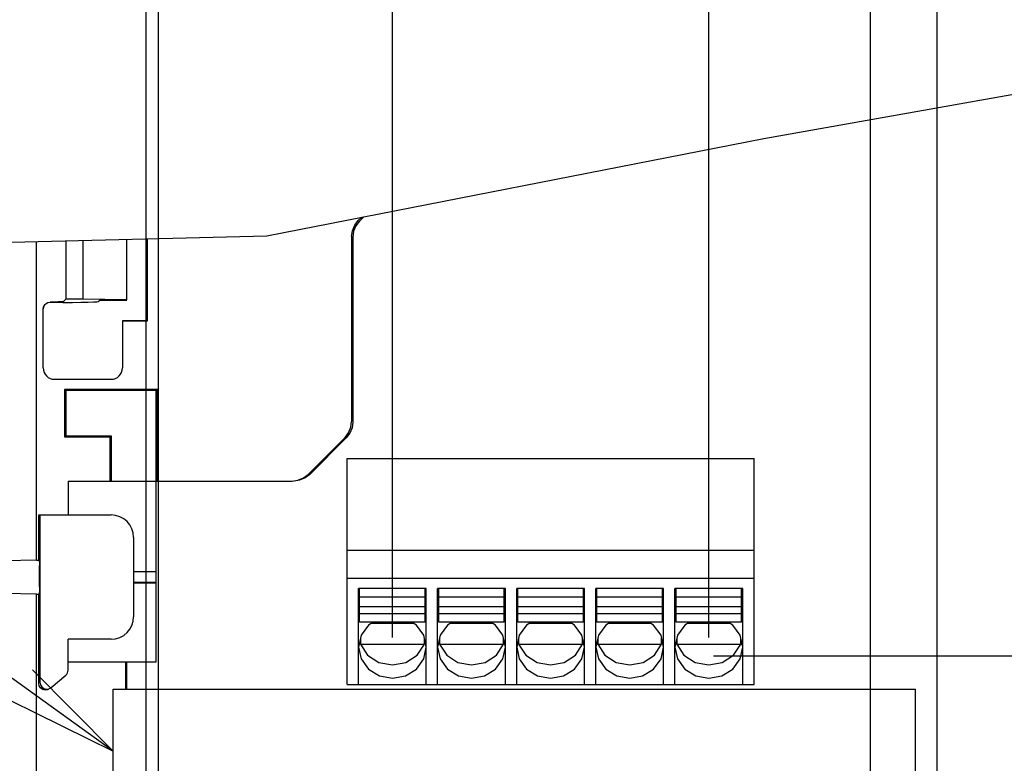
# Model space of a CAD drawing. Extents: x 36 to 410, y 13 to 287.
# Tile 11 of 18: x 241 to 267, y 93 to 113. Entities that reach past the tile are written whole.
import ezdxf

# ---------------------------------------------------------------- set-up
doc = ezdxf.new("R2010")
doc.units = 0
doc.header["$LTSCALE"] = 23.1
doc.layers.get('0').update_dxf_attribs({"linetype": 'CONTINUOUS'})
doc.layers.add('ALL_DIM', color=7, linetype='CONTINUOUS')
doc.layers.add('ALL_NOTE', color=7, linetype='CONTINUOUS')
doc.dimstyles.get("Standard").update_dxf_attribs({"dimtxt": 2.5, "dimasz": 2.5, "dimexe": 1.25, "dimexo": 0.625, "dimtad": 1, "dimcen": 2.5, "dimazin": 3, "dimtfac": 1, "dimtmove": 0, "dimatfit": 3})

# ---------------------------------------------------------------- blocks, each defined once
blk = doc.blocks.new('_OPEN')
at = {"color": 0, "linetype": 'BYBLOCK'}
for p, q in [((0, 0), (-1, 0.1667)), ((-1, -0.1667), (0, 0)), ((-1, 0), (0, 0))]:
    blk.add_line(p, q, dxfattribs=at)
blk = doc.blocks.new('_DOT')
at = {"color": 0, "linetype": 'BYBLOCK'}
blk.add_line((-0.1667, 0), (-1, 0), dxfattribs=at)
at = {"color": 0, "linetype": 'BYBLOCK', "const_width": 0.1667}
blk.add_lwpolyline([(-0.0833, 0, 1), (0.0833, 0, 1)], format="xyb", close=True, dxfattribs=at)
blk = doc.blocks.new('*D22')
at = {"layer": 'ALL_DIM', "color": 2, "linetype": 'CONTINUOUS'}
for p, q in [((269.633, 84.298), (269.633, 124.311)), ((275.633, 84.298), (275.633, 124.311)), ((269.633, 123.311), (264.633, 123.311)), ((264.633, 123.311), (272.633, 123.311)), ((290.529, 123.311), (272.633, 123.311)), ((275.633, 123.311), (290.529, 123.311))]:
    blk.add_line(p, q, dxfattribs=at)
at = {"layer": 'ALL_DIM', "color": 2, "linetype": 'CONTINUOUS', "xscale": 3, "yscale": 3, "zscale": 3}
blk.add_blockref('_DOT', (269.633, 123.311), dxfattribs=at)
at = {"layer": 'ALL_DIM', "color": 2, "linetype": 'CONTINUOUS', "xscale": 3, "yscale": 3, "zscale": 3, "rotation": 180}
blk.add_blockref('_OPEN', (275.633, 123.311), dxfattribs=at)
blk = doc.blocks.new('*D23')
at = {"layer": 'ALL_DIM', "color": 2, "linetype": 'CONTINUOUS'}
for p, q in [((265.211, 84.298), (265.211, 124.311)), ((269.633, 84.298), (269.633, 124.311)), ((265.211, 123.311), (256.146, 123.311)), ((256.146, 123.311), (267.422, 123.311)), ((274.633, 123.311), (267.422, 123.311)), ((269.633, 123.311), (274.633, 123.311))]:
    blk.add_line(p, q, dxfattribs=at)
at = {"layer": 'ALL_DIM', "color": 2, "linetype": 'CONTINUOUS', "xscale": 3, "yscale": 3, "zscale": 3}
blk.add_blockref('_OPEN', (265.211, 123.311), dxfattribs=at)
at = {"layer": 'ALL_DIM', "color": 2, "linetype": 'CONTINUOUS', "xscale": 3, "yscale": 3, "zscale": 3, "rotation": 180}
blk.add_blockref('_DOT', (269.633, 123.311), dxfattribs=at)
blk = doc.blocks.new('*D24')
at = {"layer": 'ALL_DIM', "color": 2, "linetype": 'CONTINUOUS'}
for p, q in [((259.151, 127.842), (259.151, 131.798)), ((265.211, 84.298), (265.211, 131.798)), ((259.151, 130.798), (254.151, 130.798)), ((254.151, 130.798), (262.181, 130.798)), ((277.627, 130.798), (262.181, 130.798)), ((265.211, 130.798), (277.627, 130.798)), ((259.151, 96.538), (259.151, 122.066))]:
    blk.add_line(p, q, dxfattribs=at)
at = {"layer": 'ALL_DIM', "color": 2, "linetype": 'CONTINUOUS', "xscale": 3, "yscale": 3, "zscale": 3}
blk.add_blockref('_OPEN', (259.151, 130.798), dxfattribs=at)
at = {"layer": 'ALL_DIM', "color": 2, "linetype": 'CONTINUOUS', "xscale": 3, "yscale": 3, "zscale": 3, "rotation": 180}
blk.add_blockref('_OPEN', (265.211, 130.798), dxfattribs=at)
blk = doc.blocks.new('*D25')
at = {"layer": 'ALL_DIM', "color": 2, "linetype": 'CONTINUOUS'}
for p, q in [((250.751, 96.538), (250.751, 131.798)), ((259.151, 128.493), (259.151, 131.798)), ((254.951, 130.798), (226.379, 130.798)), ((250.751, 130.798), (254.951, 130.798)), ((259.151, 130.798), (254.951, 130.798))]:
    blk.add_line(p, q, dxfattribs=at)
at = {"layer": 'ALL_DIM', "color": 2, "linetype": 'CONTINUOUS', "xscale": 3, "yscale": 3, "zscale": 3, "rotation": 180}
blk.add_blockref('_OPEN', (250.751, 130.798), dxfattribs=at)
at = {"layer": 'ALL_DIM', "color": 2, "linetype": 'CONTINUOUS', "xscale": 3, "yscale": 3, "zscale": 3}
blk.add_blockref('_OPEN', (259.151, 130.798), dxfattribs=at)
blk = doc.blocks.new('*D26')
at = {"layer": 'ALL_DIM', "color": 2, "linetype": 'CONTINUOUS'}
for p, q in [((263.441, 126.276), (263.441, 139.301)), ((265.211, 84.298), (265.211, 139.301)), ((263.441, 138.301), (258.441, 138.301)), ((258.441, 138.301), (264.326, 138.301)), ((271.455, 138.301), (264.326, 138.301)), ((265.211, 138.301), (271.455, 138.301)), ((263.441, 90.418), (263.441, 122.049))]:
    blk.add_line(p, q, dxfattribs=at)
at = {"layer": 'ALL_DIM', "color": 2, "linetype": 'CONTINUOUS', "xscale": 3, "yscale": 3, "zscale": 3}
blk.add_blockref('_OPEN', (263.441, 138.301), dxfattribs=at)
at = {"layer": 'ALL_DIM', "color": 2, "linetype": 'CONTINUOUS', "xscale": 3, "yscale": 3, "zscale": 3, "rotation": 180}
blk.add_blockref('_OPEN', (265.211, 138.301), dxfattribs=at)
blk = doc.blocks.new('*D27')
at = {"layer": 'ALL_DIM', "color": 2, "linetype": 'CONTINUOUS'}
for p, q in [((244.541, 90.418), (244.541, 139.301)), ((263.441, 128.293), (263.441, 139.301)), ((253.991, 138.301), (222.18, 138.301)), ((244.541, 138.301), (253.991, 138.301)), ((263.441, 138.301), (253.991, 138.301))]:
    blk.add_line(p, q, dxfattribs=at)
at = {"layer": 'ALL_DIM', "color": 2, "linetype": 'CONTINUOUS', "xscale": 3, "yscale": 3, "zscale": 3, "rotation": 180}
blk.add_blockref('_OPEN', (244.541, 138.301), dxfattribs=at)
at = {"layer": 'ALL_DIM', "color": 2, "linetype": 'CONTINUOUS', "xscale": 3, "yscale": 3, "zscale": 3}
blk.add_blockref('_OPEN', (263.441, 138.301), dxfattribs=at)
blk = doc.blocks.new('*D28')
at = {"layer": 'ALL_DIM', "color": 2, "linetype": 'CONTINUOUS'}
for p, q in [((244.211, 84.298), (244.211, 146.869)), ((265.211, 84.298), (265.211, 146.869)), ((244.211, 145.869), (254.711, 145.869)), ((265.211, 145.869), (254.711, 145.869))]:
    blk.add_line(p, q, dxfattribs=at)
at = {"layer": 'ALL_DIM', "color": 2, "linetype": 'CONTINUOUS', "xscale": 3, "yscale": 3, "zscale": 3, "rotation": 180}
blk.add_blockref('_OPEN', (244.211, 145.869), dxfattribs=at)
at = {"layer": 'ALL_DIM', "color": 2, "linetype": 'CONTINUOUS', "xscale": 3, "yscale": 3, "zscale": 3}
blk.add_blockref('_OPEN', (265.211, 145.869), dxfattribs=at)
blk = doc.blocks.new('*D29')
at = {"layer": 'ALL_DIM', "color": 2, "linetype": 'CONTINUOUS'}
for p, q in [((199.601, 67.944), (199.601, 146.869)), ((244.211, 84.298), (244.211, 146.869)), ((199.601, 145.869), (221.906, 145.869)), ((244.211, 145.869), (221.906, 145.869))]:
    blk.add_line(p, q, dxfattribs=at)
at = {"layer": 'ALL_DIM', "color": 2, "linetype": 'CONTINUOUS', "xscale": 3, "yscale": 3, "zscale": 3, "rotation": 180}
blk.add_blockref('_OPEN', (199.601, 145.869), dxfattribs=at)
at = {"layer": 'ALL_DIM', "color": 2, "linetype": 'CONTINUOUS', "xscale": 3, "yscale": 3, "zscale": 3}
blk.add_blockref('_OPEN', (244.211, 145.869), dxfattribs=at)
blk = doc.blocks.new('*D32')
at = {"layer": 'ALL_DIM', "color": 2, "linetype": 'CONTINUOUS'}
for p, q in [((289.123, 96.053), (289.123, 106.604)), ((289.123, 106.604), (289.123, 92.993)), ((259.277, 96.053), (290.123, 96.053)), ((289.123, 84.933), (289.123, 92.993)), ((263.674, 89.933), (290.123, 89.933)), ((289.123, 89.933), (289.123, 84.933))]:
    blk.add_line(p, q, dxfattribs=at)
at = {"layer": 'ALL_DIM', "color": 2, "linetype": 'CONTINUOUS', "xscale": 3, "yscale": 3, "zscale": 3}
for name, p, rotation in [('_OPEN', (289.123, 96.053), 270), ('_DOT', (289.123, 89.933), 90)]:
    blk.add_blockref(name, p, dxfattribs=dict(at, rotation=rotation))

msp = doc.modelspace()

# ---------------------------------------------------------------- linework, layer by layer
at = {"color": 7, "linetype": 'CONTINUOUS'}
for p, q in [((260.613, 109.788), (273.527, 112.072)), ((247.413, 107.2), (260.613, 109.788)), ((249.99, 107.705), (249.876, 107.592)), ((249.935, 107.695), (249.845, 107.605)), ((237.086, 106.948), (247.413, 107.2)), ((249.669, 107.18), (249.669, 102.277)), ((241.301, 98.594), (241.301, 107.051)), ((242.081, 107.07), (242.081, 105.523)), ((242.543, 105.523), (242.543, 107.081)), ((243.701, 105.499), (243.701, 107.11)), ((244.24, 104.955), (244.24, 107.123)), ((244.251, 104.944), (244.251, 107.123)), ((249.701, 107.167), (249.701, 102.264)), ((241.798, 105.444), (241.661, 105.444)), ((242.005, 105.434), (241.661, 105.433)), ((242.006, 105.449), (242.081, 105.523)), ((242.543, 105.523), (242.081, 105.523)), ((243.701, 105.499), (242.543, 105.523)), ((242.941, 105.454), (242.981, 105.494)), ((242.981, 105.494), (243.701, 105.494)), ((241.481, 103.694), (241.481, 105.264)), ((243.581, 104.955), (244.24, 104.955)), ((243.581, 104.944), (243.581, 103.694)), ((243.581, 104.944), (244.251, 104.944)), ((244.251, 104.944), (244.24, 104.955)), ((241.781, 103.394), (243.281, 103.394)), ((242.049, 103.126), (242.049, 101.863)), ((242.049, 103.126), (242.081, 103.094)), ((244.512, 103.126), (242.049, 103.126)), ((242.081, 103.094), (242.081, 101.894)), ((244.481, 103.094), (242.081, 103.094)), ((244.512, 103.126), (244.481, 103.094)), ((244.481, 95.894), (244.481, 103.094)), ((244.512, 100.694), (244.512, 103.126)), ((242.049, 101.863), (242.081, 101.894)), ((242.049, 101.863), (243.249, 101.863)), ((242.081, 101.894), (243.281, 101.894)), ((243.249, 101.863), (243.281, 101.894)), ((243.249, 101.863), (243.249, 100.694)), ((243.281, 101.894), (243.281, 100.694)), ((249.494, 101.853), (248.51, 100.87)), ((249.525, 101.84), (248.555, 100.87)), ((249.551, 95.294), (249.551, 101.294)), ((249.551, 101.294), (260.351, 101.294)), ((260.351, 95.294), (260.351, 101.294)), ((242.141, 100.694), (242.141, 99.794)), ((242.141, 100.694), (248.086, 100.694)), ((241.361, 98.594), (241.361, 99.794)), ((241.361, 99.794), (243.281, 99.794)), ((241.392, 99.794), (241.392, 95.352)), ((243.881, 99.194), (243.881, 97.094)), ((249.551, 98.855), (260.351, 98.855)), ((241.301, 98.594), (240.458, 98.579)), ((241.301, 98.594), (241.361, 98.594)), ((241.361, 98.594), (241.375, 98.579)), ((241.379, 97.889), (241.378, 98.454)), ((243.881, 98.294), (244.481, 98.294)), ((249.551, 98.114), (260.351, 98.114)), ((243.881, 98.01), (244.481, 98.01)), ((243.881, 97.994), (244.481, 97.994)), ((249.851, 95.294), (249.851, 97.838)), ((251.651, 97.838), (249.851, 97.838)), ((249.881, 96.951), (249.881, 97.834)), ((251.621, 96.951), (251.621, 97.834)), ((251.651, 95.294), (251.651, 97.838)), ((251.951, 95.294), (251.951, 97.838)), ((253.751, 97.838), (251.951, 97.838)), ((251.981, 96.951), (251.981, 97.834)), ((253.721, 96.951), (253.721, 97.834)), ((253.751, 95.294), (253.751, 97.838)), ((254.051, 95.294), (254.051, 97.838)), ((255.851, 97.838), (254.051, 97.838)), ((254.081, 96.951), (254.081, 97.834)), ((255.821, 96.951), (255.821, 97.834)), ((255.851, 95.294), (255.851, 97.838)), ((257.951, 97.838), (256.151, 97.838)), ((256.151, 95.294), (256.151, 97.838)), ((256.181, 96.951), (256.181, 97.834)), ((257.921, 96.951), (257.921, 97.834)), ((257.951, 95.294), (257.951, 97.838)), ((260.051, 97.838), (258.251, 97.838)), ((258.251, 95.294), (258.251, 97.838)), ((258.281, 96.951), (258.281, 97.834)), ((260.021, 96.951), (260.021, 97.834)), ((260.051, 95.294), (260.051, 97.838)), ((241.301, 97.694), (240.458, 97.709)), ((241.301, 91.394), (241.301, 97.694)), ((241.301, 97.694), (241.361, 97.694)), ((241.361, 97.694), (241.375, 97.709)), ((241.361, 95.326), (241.361, 97.694)), ((251.621, 97.613), (249.881, 97.613)), ((253.721, 97.613), (251.981, 97.613)), ((255.821, 97.613), (254.081, 97.613)), ((257.921, 97.613), (256.181, 97.613)), ((260.021, 97.613), (258.281, 97.613)), ((251.621, 97.359), (249.881, 97.359)), ((253.721, 97.359), (251.981, 97.359)), ((255.821, 97.359), (254.081, 97.359)), ((257.921, 97.359), (256.181, 97.359)), ((260.021, 97.359), (258.281, 97.359)), ((251.621, 97.171), (249.881, 97.171)), ((253.721, 97.171), (251.981, 97.171)), ((255.821, 97.171), (254.081, 97.171)), ((257.921, 97.171), (256.181, 97.171)), ((260.021, 97.171), (258.281, 97.171)), ((251.621, 96.951), (249.881, 96.951)), ((251.317, 96.916), (250.184, 96.916)), ((253.721, 96.951), (251.981, 96.951)), ((253.417, 96.916), (252.284, 96.916)), ((255.821, 96.951), (254.081, 96.951)), ((255.517, 96.916), (254.384, 96.916)), ((257.921, 96.951), (256.181, 96.951)), ((257.617, 96.916), (256.484, 96.916)), ((260.021, 96.951), (258.281, 96.951)), ((259.717, 96.916), (258.584, 96.916)), ((242.141, 95.678), (242.141, 96.494)), ((243.281, 96.494), (242.141, 96.494)), ((249.902, 96.526), (249.902, 96.364)), ((251.599, 96.364), (251.599, 96.526)), ((252.002, 96.526), (252.002, 96.364)), ((253.699, 96.364), (253.699, 96.526)), ((254.102, 96.526), (254.102, 96.364)), ((255.799, 96.364), (255.799, 96.526)), ((256.202, 96.526), (256.202, 96.364)), ((257.899, 96.364), (257.899, 96.526)), ((258.302, 96.526), (258.302, 96.364)), ((259.999, 96.364), (259.999, 96.526)), ((249.882, 96.434), (249.902, 96.364)), ((249.902, 96.364), (251.599, 96.364)), ((251.41, 96.076), (251.599, 96.364)), ((251.599, 96.364), (251.619, 96.434)), ((251.982, 96.434), (252.002, 96.364)), ((252.002, 96.364), (253.699, 96.364)), ((253.51, 96.076), (253.699, 96.364)), ((253.699, 96.364), (253.719, 96.434)), ((254.082, 96.434), (254.102, 96.364)), ((254.102, 96.364), (255.799, 96.364)), ((255.61, 96.076), (255.799, 96.364)), ((255.799, 96.364), (255.819, 96.434)), ((256.182, 96.434), (256.202, 96.364)), ((256.202, 96.364), (257.899, 96.364)), ((257.71, 96.076), (257.899, 96.364)), ((257.899, 96.364), (257.919, 96.434)), ((258.282, 96.434), (258.302, 96.364)), ((258.302, 96.364), (259.999, 96.364)), ((259.81, 96.076), (259.999, 96.364)), ((259.999, 96.364), (260.019, 96.434)), ((242.141, 95.894), (244.481, 95.894)), ((243.669, 95.174), (243.669, 95.894)), ((243.701, 95.174), (243.701, 95.894)), ((241.688, 95.214), (242.076, 95.54)), ((243.341, 89.174), (243.341, 95.174)), ((243.341, 95.174), (264.641, 95.174)), ((249.551, 95.294), (260.351, 95.294)), ((264.641, 89.174), (264.641, 95.174))]:
    msp.add_line(p, q, dxfattribs=at)
for points in [[(249.669, 107.18), (249.69, 107.336), (249.75, 107.48), (249.845, 107.605)], [(249.876, 107.592), (249.781, 107.467), (249.721, 107.323), (249.701, 107.167)], [(241.481, 105.264), (241.49, 105.319), (241.515, 105.37), (241.555, 105.409), (241.605, 105.435), (241.661, 105.444)], [(241.661, 105.433), (241.605, 105.425), (241.555, 105.399), (241.515, 105.359), (241.49, 105.309), (241.482, 105.264)], [(242.006, 105.449), (241.99, 105.447), (241.947, 105.446), (241.881, 105.445), (241.798, 105.444)], [(242.005, 105.434), (242.256, 105.435), (242.482, 105.438), (242.671, 105.441), (242.815, 105.445), (242.907, 105.449), (242.941, 105.454)], [(249.494, 101.853), (249.589, 101.977), (249.649, 102.122), (249.669, 102.277)], [(249.701, 102.264), (249.68, 102.109), (249.62, 101.964), (249.525, 101.84)], [(248.086, 100.694), (248.241, 100.715), (248.386, 100.775), (248.51, 100.87)], [(248.555, 100.87), (248.431, 100.775), (248.286, 100.715), (248.13, 100.694)], [(241.375, 98.579), (241.376, 98.57), (241.377, 98.544), (241.378, 98.504), (241.378, 98.454)], [(241.379, 97.889), (241.378, 97.834), (241.378, 97.784), (241.377, 97.744), (241.376, 97.718), (241.375, 97.709)], [(250.24, 96.951), (250.114, 96.873), (249.919, 96.605), (249.851, 96.288)], [(251.651, 96.288), (251.582, 96.605), (251.387, 96.873), (251.262, 96.951)], [(252.34, 96.951), (252.214, 96.873), (252.019, 96.605), (251.951, 96.288)], [(253.751, 96.288), (253.682, 96.605), (253.487, 96.873), (253.362, 96.951)], [(254.44, 96.951), (254.314, 96.873), (254.119, 96.605), (254.051, 96.288)], [(255.851, 96.288), (255.782, 96.605), (255.587, 96.873), (255.462, 96.951)], [(256.54, 96.951), (256.414, 96.873), (256.219, 96.605), (256.151, 96.288)], [(257.951, 96.288), (257.882, 96.605), (257.687, 96.873), (257.562, 96.951)], [(258.64, 96.951), (258.514, 96.873), (258.319, 96.605), (258.251, 96.288)], [(260.051, 96.288), (259.982, 96.605), (259.787, 96.873), (259.662, 96.951)], [(249.851, 96.288), (249.919, 95.971), (250.114, 95.702), (250.406, 95.523), (250.751, 95.46), (251.095, 95.523), (251.387, 95.702), (251.582, 95.971), (251.651, 96.288)], [(249.902, 96.364), (250.092, 96.076), (250.391, 95.881), (250.751, 95.812), (251.11, 95.881), (251.41, 96.076)], [(251.951, 96.288), (252.019, 95.971), (252.214, 95.702), (252.506, 95.523), (252.851, 95.46), (253.195, 95.523), (253.487, 95.702), (253.682, 95.971), (253.751, 96.288)], [(252.002, 96.364), (252.192, 96.076), (252.491, 95.881), (252.851, 95.812), (253.21, 95.881), (253.51, 96.076)], [(254.051, 96.288), (254.119, 95.971), (254.314, 95.702), (254.606, 95.523), (254.951, 95.46), (255.295, 95.523), (255.587, 95.702), (255.782, 95.971), (255.851, 96.288)], [(254.102, 96.364), (254.292, 96.076), (254.591, 95.881), (254.951, 95.812), (255.31, 95.881), (255.61, 96.076)], [(256.151, 96.288), (256.219, 95.971), (256.414, 95.702), (256.706, 95.523), (257.051, 95.46), (257.395, 95.523), (257.687, 95.702), (257.882, 95.971), (257.951, 96.288)], [(256.202, 96.364), (256.392, 96.076), (256.691, 95.881), (257.051, 95.812), (257.41, 95.881), (257.71, 96.076)], [(258.251, 96.288), (258.319, 95.971), (258.514, 95.702), (258.806, 95.523), (259.151, 95.46), (259.495, 95.523), (259.787, 95.702), (259.982, 95.971), (260.051, 96.288)], [(258.302, 96.364), (258.492, 96.076), (258.791, 95.881), (259.151, 95.812), (259.51, 95.881), (259.81, 96.076)], [(241.657, 95.188), (241.597, 95.155), (241.53, 95.146), (241.465, 95.162), (241.41, 95.202), (241.373, 95.259), (241.361, 95.326)], [(241.392, 95.352), (241.405, 95.286), (241.441, 95.228), (241.496, 95.189), (241.562, 95.172), (241.629, 95.181), (241.688, 95.214)]]:
    msp.add_lwpolyline(points, dxfattribs=at)
for centre, radius, start, end in [((241.781, 103.694), 0.3, 180, 270), ((243.281, 103.694), 0.3, 270, 360), ((243.281, 99.194), 0.6, 0, 90), ((243.281, 97.094), 0.6, 270, 360), ((241.961, 95.678), 0.18, 310, 360)]:
    msp.add_arc(centre, radius, start, end, dxfattribs=at)
at = {"layer": 'ALL_NOTE', "color": 2, "linetype": 'CONTINUOUS'}
msp.add_line((243.341, 93.529), (196.264, 127.301), dxfattribs=at)
msp.add_lwpolyline([(240.612, 94.872), (243.341, 93.529), (241.195, 95.684)], dxfattribs=at)

# ---------------------------------------------------------------- dimensions: what is measured, and where the dimension line sits
at = {"layer": 'ALL_DIM', "color": 2, "linetype": 'CONTINUOUS'}
for base, p1, p2, picture, middle in [((199.601, 145.869), (244.211, 84.298), (199.601, 67.944), '*D29', (218.682, 146.494)), ((244.211, 145.869), (265.211, 84.298), (244.211, 84.298), '*D28', (245.418, 146.494)), ((244.541, 138.301), (263.441, 128.293), (244.541, 90.418), '*D27', (222.18, 138.926)), ((263.441, 138.301), (265.211, 84.298), (263.441, 90.418), '*D26', (269.455, 138.926)), ((250.751, 130.798), (259.151, 128.493), (250.751, 96.538), '*D25', (226.379, 131.423)), ((259.151, 130.798), (265.211, 84.298), (259.151, 96.538), '*D24', (269.627, 131.423))]:
    dim = msp.add_linear_dim(base=base, p1=p1, p2=p2, angle=180, dimstyle='Standard', dxfattribs=at)
    dim.commit()
    dim.dimension.update_dxf_attribs({"geometry": picture, "text_midpoint": middle, "dimtype": 128})
dim = msp.add_linear_dim(base=(269.633, 123.311), p1=(265.211, 84.298), p2=(269.633, 84.298), dimstyle='Standard', override={"dimblk2": 'DOT', "dimsah": 1}, dxfattribs=at)
dim.commit()
dim.dimension.update_dxf_attribs({"geometry": '*D23', "text_midpoint": (256.146, 123.936), "dimtype": 128})
for base, p1, p2, angle, picture, middle in [((269.633, 123.311), (275.633, 84.298), (269.633, 84.298), 180, '*D22', (278.529, 123.936)), ((289.123, 89.933), (259.277, 96.053), (263.674, 89.933), 270, '*D32', (288.498, 98.604))]:
    dim = msp.add_linear_dim(base=base, p1=p1, p2=p2, angle=angle, dimstyle='Standard', override={"dimblk2": 'DOT', "dimsah": 1}, dxfattribs=at)
    dim.commit()
    dim.dimension.update_dxf_attribs({"geometry": picture, "text_midpoint": middle, "dimtype": 128})

doc.saveas('drawing.dxf')
